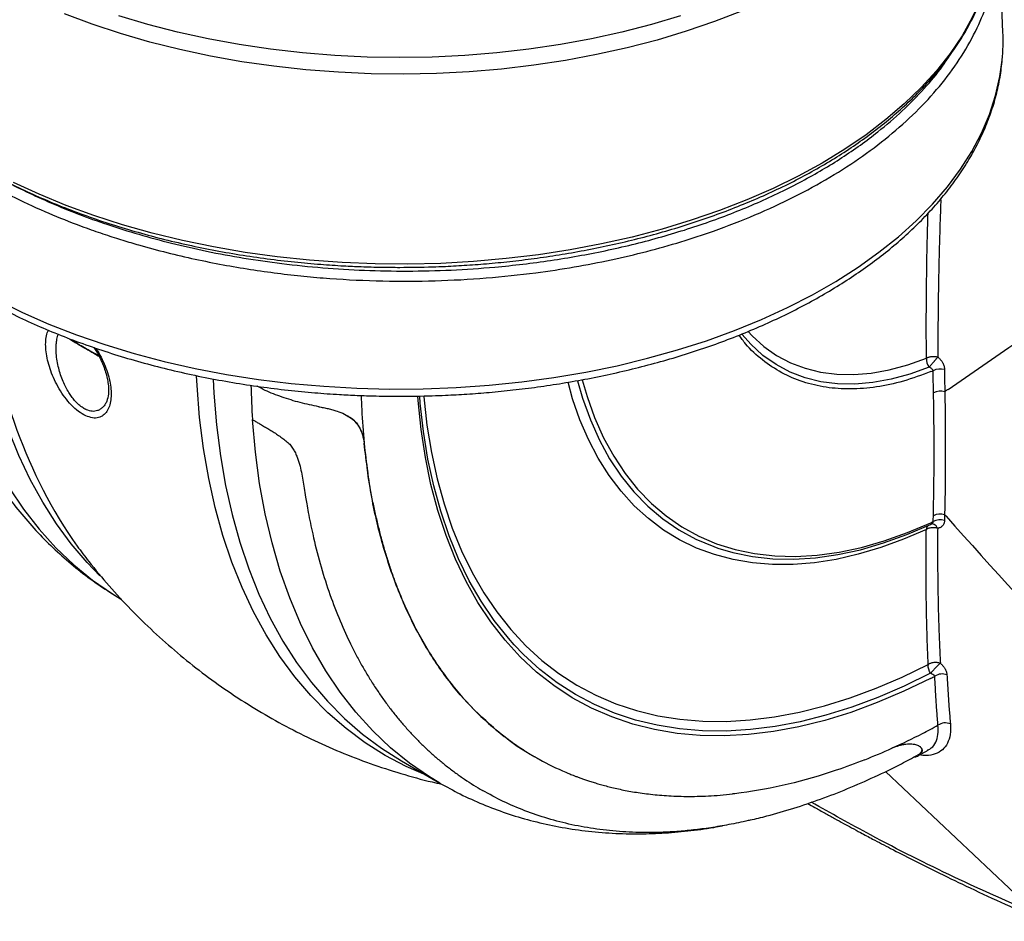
# Model space of a CAD drawing. Header units: millimetres. Extents: x 19 to 819, y 19 to 629.
# Tile 45 of 50: x 705 to 775, y 484 to 548. Entities that reach past the tile are written whole.
import ezdxf

# ---------------------------------------------------------------- set-up
doc = ezdxf.new("R2010")
doc.units = ezdxf.units.MM
doc.header["$LTSCALE"] = 3

msp = doc.modelspace()

# ---------------------------------------------------------------- linework, layer by layer
for p, q in [((774.887, 547.547), (774.567, 555.037)), ((729.448, 518.299), (729.443, 518.302)), ((770.837, 513.11), (770.735, 513.224)), ((769.73, 512.535), (769.807, 512.564)), ((769.812, 512.565), (769.829, 512.567)), ((709.026, 510.976), (709.074, 510.911)), ((768.966, 496.214), (768.814, 496.133)), ((768.831, 496.086), (769.561, 496.475)), ((768.966, 496.214), (768.999, 496.195)), ((769.518, 496.479), (769.549, 496.496)), ((732.097, 495.716), (734.824, 494.142)), ((766.522, 494.956), (777.339, 484.773)), ((734.824, 494.142), (734.75, 494.185))]:
    msp.add_line(p, q)
at = {"flags": 128}
for points in [[(773.989, 551.867), (773.796, 551.2), (773.315, 549.877), (772.709, 548.571), (771.979, 547.286), (771.128, 546.027), (770.158, 544.796), (769.071, 543.598), (767.872, 542.437), (766.565, 541.315), (765.152, 540.237), (763.638, 539.205), (762.028, 538.223)], [(756.294, 549.035), (754.358, 548.286), (752.353, 547.599), (750.284, 546.978), (748.159, 546.425), (745.984, 545.94), (743.766, 545.526), (741.511, 545.184), (739.227, 544.914), (736.92, 544.718), (734.598, 544.597), (732.268, 544.55), (729.937, 544.578), (727.612, 544.681), (725.301, 544.858), (723.011, 545.109), (720.748, 545.434), (718.52, 545.83), (716.333, 546.297), (714.195, 546.834), (712.112, 547.438), (710.09, 548.108), (708.136, 548.842)], [(751.948, 548.698), (749.89, 548.085), (747.776, 547.539), (745.613, 547.062), (743.406, 546.656), (741.164, 546.322), (738.892, 546.061), (736.599, 545.874), (734.292, 545.762), (731.977, 545.724), (729.662, 545.762), (727.354, 545.874), (725.061, 546.061), (722.789, 546.322), (720.547, 546.656), (718.34, 547.062), (716.177, 547.539), (714.063, 548.085), (712.005, 548.698)], [(703.338, 528.478), (705.136, 527.598), (707.016, 526.776), (708.972, 526.015), (710.996, 525.317), (713.084, 524.685), (715.229, 524.12), (717.425, 523.623), (719.664, 523.197), (721.941, 522.843), (724.248, 522.561), (726.578, 522.353), (728.925, 522.219), (731.28, 522.159), (733.638, 522.174), (735.991, 522.264), (738.332, 522.429), (740.653, 522.667), (742.949, 522.979), (745.211, 523.363), (747.433, 523.818), (749.609, 524.343), (751.731, 524.936), (753.794, 525.595), (755.791, 526.319), (757.716, 527.105), (759.564, 527.951), (761.328, 528.854), (763.003, 529.812), (764.585, 530.822), (766.069, 531.88), (767.45, 532.983), (768.723, 534.129), (769.886, 535.313), (770.934, 536.532), (771.865, 537.783), (772.675, 539.061), (773.363, 540.363), (773.926, 541.685), (774.362, 543.023), (774.67, 544.372), (774.833, 545.548)], [(762.028, 538.223), (760.327, 537.294), (758.54, 536.42), (756.672, 535.604), (754.729, 534.849), (752.717, 534.157), (750.642, 533.53), (748.51, 532.97), (746.329, 532.478), (744.103, 532.057), (741.841, 531.707), (739.549, 531.43), (737.233, 531.226), (734.902, 531.095), (732.562, 531.039), (730.22, 531.058), (727.884, 531.151), (725.56, 531.318), (723.255, 531.559), (720.977, 531.873), (718.732, 532.259), (716.528, 532.715), (714.37, 533.241), (712.266, 533.835), (710.222, 534.495), (708.244, 535.219), (706.338, 536.005), (704.509, 536.85)], [(699.194, 530.489), (699.472, 528.46), (699.868, 526.302), (700.359, 524.222), (700.942, 522.224), (701.618, 520.312), (702.385, 518.492), (703.24, 516.765), (704.183, 515.136), (705.211, 513.609), (706.322, 512.187), (707.514, 510.872), (708.784, 509.667), (710.129, 508.575), (711.548, 507.599), (712.12, 507.249)], [(710.652, 508.887), (709.745, 509.821), (708.611, 511.148), (707.556, 512.576), (706.581, 514.103), (705.687, 515.726), (704.878, 517.442), (704.154, 519.246), (703.516, 521.136), (702.967, 523.107), (702.508, 525.156), (702.138, 527.279), (701.933, 528.813)], [(757.753, 524.598), (756.966, 525.315), (756.312, 526.052)], [(756.758, 526.248), (757.047, 525.94), (757.879, 525.186), (758.787, 524.548), (759.765, 524.029), (760.808, 523.632), (761.911, 523.359), (763.068, 523.212), (764.272, 523.191), (765.519, 523.296), (766.8, 523.526), (768.11, 523.882), (769.442, 524.36)], [(708.49, 525.732), (708.549, 525.678), (708.638, 525.618)], [(710.615, 524.476), (710.31, 524.652), (709.973, 524.847), (709.639, 525.04), (709.345, 525.209), (709.124, 525.337), (708.998, 525.41), (708.982, 525.419), (709.078, 525.364), (709.274, 525.251), (709.55, 525.091), (709.876, 524.903), (710.216, 524.707), (710.534, 524.523), (710.583, 524.495)], [(769.63, 523.706), (768.27, 523.217), (766.932, 522.854), (765.622, 522.618), (764.349, 522.511), (763.118, 522.532), (761.937, 522.682), (760.81, 522.96), (759.744, 523.365), (758.745, 523.895), (757.817, 524.546), (757.753, 524.598)], [(733.866, 494.695), (732.443, 495.314), (730.949, 496.102), (729.52, 497.003), (728.159, 498.015), (726.87, 499.138), (725.655, 500.368), (724.516, 501.703), (723.455, 503.141), (722.475, 504.678), (721.578, 506.311), (720.765, 508.037), (720.039, 509.853), (719.4, 511.755), (718.85, 513.74), (718.39, 515.802), (718.02, 517.938), (717.743, 520.144), (717.557, 522.415), (717.521, 523.091)], [(718.705, 522.849), (718.757, 521.865), (718.944, 519.608), (719.222, 517.416), (719.592, 515.294), (720.051, 513.245), (720.6, 511.273), (721.237, 509.384), (721.962, 507.579), (722.771, 505.864), (723.664, 504.241), (724.64, 502.714), (725.695, 501.285), (726.829, 499.959), (728.038, 498.736), (729.32, 497.62), (730.673, 496.613), (732.094, 495.718), (732.097, 495.716)], [(769.439, 512.18), (767.809, 511.475), (766.193, 510.883), (764.596, 510.407), (763.024, 510.048), (761.48, 509.806), (759.971, 509.684), (758.5, 509.68), (757.073, 509.796), (755.694, 510.03), (754.367, 510.382), (753.097, 510.851), (751.887, 511.436), (750.741, 512.134), (749.663, 512.944), (748.657, 513.862), (747.725, 514.886), (746.871, 516.014), (746.097, 517.24), (745.405, 518.561), (744.798, 519.974), (744.278, 521.473), (743.95, 522.638)], [(744.627, 522.748), (744.988, 521.498), (745.537, 519.969), (746.178, 518.534), (746.91, 517.198), (747.73, 515.965), (748.635, 514.84), (749.622, 513.826), (750.688, 512.928), (751.829, 512.147), (753.041, 511.487), (754.32, 510.95), (754.607, 510.849)], [(744.963, 522.806), (745.301, 521.638), (745.843, 520.123), (746.476, 518.7), (747.198, 517.375), (748.008, 516.151), (748.902, 515.034), (749.876, 514.027), (750.929, 513.133), (752.055, 512.355), (753.253, 511.697), (754.516, 511.16), (755.841, 510.746), (757.224, 510.457), (758.659, 510.293), (760.142, 510.255), (761.668, 510.344), (763.231, 510.559), (764.826, 510.898), (766.449, 511.362), (768.092, 511.949), (769.75, 512.656)], [(769.743, 501.585), (767.84, 500.666), (765.948, 499.86), (764.07, 499.169), (762.211, 498.596), (760.376, 498.141), (758.568, 497.806), (756.793, 497.591), (755.055, 497.497), (753.357, 497.525), (751.704, 497.673), (750.101, 497.942), (748.55, 498.332), (747.056, 498.84), (745.621, 499.466), (744.251, 500.209), (742.947, 501.067), (741.714, 502.037), (740.554, 503.117), (739.469, 504.304), (738.463, 505.597), (737.539, 506.991), (736.697, 508.483), (735.94, 510.07), (735.271, 511.747), (734.69, 513.512), (734.2, 515.359), (733.801, 517.283), (733.493, 519.281), (733.279, 521.348), (733.257, 521.646)], [(740.122, 503.967), (739.703, 504.438), (738.696, 505.703), (737.77, 507.068), (736.925, 508.53), (736.163, 510.086), (735.487, 511.731), (734.898, 513.463), (734.398, 515.277), (733.987, 517.168), (733.667, 519.132), (733.438, 521.164), (733.398, 521.643)], [(733.683, 521.642), (733.687, 521.603), (733.912, 519.593), (734.227, 517.65), (734.633, 515.779), (735.127, 513.985), (735.708, 512.271), (736.376, 510.643), (737.128, 509.104), (737.963, 507.657), (738.879, 506.307), (739.873, 505.055), (740.944, 503.907), (742.088, 502.863), (743.303, 501.927), (744.586, 501.1), (745.933, 500.386), (747.343, 499.785), (748.81, 499.299), (750.333, 498.929), (751.906, 498.676), (753.527, 498.541), (755.191, 498.524), (756.895, 498.625), (758.634, 498.844), (760.404, 499.179), (762.201, 499.632), (764.021, 500.199), (765.859, 500.881), (767.711, 501.675), (769.573, 502.579)], [(734.75, 494.185), (734.086, 494.588), (732.667, 495.564), (731.322, 496.656), (730.052, 497.861), (728.86, 499.176), (727.749, 500.598), (726.721, 502.126), (725.778, 503.754), (724.923, 505.481), (724.156, 507.302), (723.48, 509.213), (722.897, 511.211), (722.406, 513.291), (722.01, 515.449), (721.709, 517.681), (721.504, 519.981)], [(754.607, 510.849), (755.662, 510.537), (757.061, 510.252), (758.513, 510.093), (760.014, 510.062), (761.557, 510.159), (763.139, 510.383), (764.752, 510.735), (766.392, 511.212), (768.053, 511.813), (769.73, 512.535)], [(769.74, 501.943), (767.857, 501.028), (765.984, 500.225), (764.126, 499.536), (762.285, 498.962), (760.468, 498.504), (758.678, 498.164), (756.919, 497.943), (755.196, 497.841), (753.513, 497.858), (751.874, 497.994), (750.283, 498.249), (748.743, 498.622), (747.258, 499.113), (745.833, 499.72), (744.47, 500.442), (743.172, 501.277), (741.943, 502.223), (740.786, 503.278), (740.122, 503.967)]]:
    msp.add_lwpolyline(points, dxfattribs=at)
for centre, radius, start, end in [((760.565, 546.935), 14.335, 354.44699, 2.44555), ((738.106, 531.277), 35.465, 184.745, 214.91978), ((770.449, 524.296), 1.009, 176.35156, 215.78089), ((762.066, 542.428), 20.529, 292.03451, 292.50168), ((770.438, 522.426), 1.157, 75.30972, 116.46622), ((778.02, 523.773), 56.643, 181.36524, 183.8386), ((770.468, 520.877), 1.13, 75.64888, 117.30655), ((781.836, 523.325), 52.631, 181.77649, 182.85768), ((778.925, 523.166), 49.716, 182.84227, 185.58123), ((756.066, 542.381), 32.724, 294.71917, 295.06547), ((770.417, 511.794), 1.063, 72.99395, 117.2827), ((770.425, 512.201), 1.069, 73.15187, 117.04363), ((769.884, 512.15), 0.446, 136.35017, 176.08456), ((770.206, 502.493), 0.639, 172.27724, 177.42326), ((748.006, 544.051), 47.705, 297.10638, 297.51023), ((770.558, 500.969), 0.927, 68.0432, 123.83256), ((745.056, 544.682), 52.832, 297.14079, 298.49856), ((770.788, 497.532), 0.889, 66.09941, 126.03346), ((746.473, 541.892), 49.703, 294.41514, 297.15457)]:
    msp.add_arc(centre, radius, start, end)
for points, knots in [([(701.858, 537.248), (702.673, 536.79), (704.224, 535.919), (706.625, 534.808), (708.438, 534.071), (709.668, 533.615), (710.355, 533.371), (711.017, 533.145), (711.653, 532.937), (712.261, 532.745), (712.84, 532.57), (713.879, 532.266), (715.392, 531.859), (717.397, 531.39), (719.382, 530.992), (721.339, 530.659), (723.262, 530.389), (725.144, 530.177), (727.636, 529.961), (730.75, 529.813), (734.472, 529.828), (738.112, 530.026), (741.414, 530.373), (744.378, 530.821), (747.016, 531.331), (749.553, 531.93), (751.98, 532.613), (754.566, 533.462), (757.275, 534.511), (760.047, 535.794), (762.605, 537.196), (764.943, 538.711), (767.061, 540.334), (768.955, 542.07), (770.605, 543.907), (771.994, 545.835), (773.079, 547.794), (773.864, 549.748), (774.36, 551.694), (774.603, 553.457), (774.554, 554.579), (774.534, 555.036)], [0, 0, 0, 0, 0.033357, 0.063429, 0.090215, 0.098496, 0.106404, 0.11394, 0.121102, 0.127892, 0.134309, 0.140353, 0.162179, 0.183414, 0.204058, 0.224109, 0.243568, 0.262436, 0.280711, 0.318004, 0.354666, 0.390696, 0.426094, 0.45396, 0.481422, 0.50848, 0.535132, 0.561381, 0.596571, 0.631641, 0.66645, 0.700803, 0.735436, 0.770349, 0.805542, 0.841015, 0.876768, 0.910278, 0.943003, 0.976799, 1, 1, 1, 1]), ([(690.055, 551.5), (690.174, 551.105), (690.429, 550.262), (690.954, 549.033), (691.582, 547.813), (692.288, 546.658), (693.09, 545.525), (693.987, 544.417), (694.977, 543.338), (696.056, 542.29), (697.222, 541.274), (698.471, 540.295), (699.802, 539.353), (701.209, 538.452), (702.69, 537.592), (704.241, 536.777), (705.857, 536.008), (707.535, 535.287), (709.271, 534.615), (711.058, 533.995), (712.893, 533.427), (714.769, 532.913), (716.68, 532.454), (718.619, 532.051), (720.575, 531.705), (722.533, 531.418), (724.459, 531.191), (726.276, 531.027), (727.859, 530.922), (729.293, 530.857), (730.622, 530.818), (731.536, 530.814), (731.977, 530.811)], [0, 0, 0, 0, 0.034153, 0.073084, 0.108083, 0.143112, 0.178163, 0.213229, 0.248305, 0.283387, 0.318468, 0.353545, 0.388614, 0.423671, 0.458712, 0.493735, 0.528736, 0.56371, 0.59865, 0.63355, 0.668397, 0.703174, 0.737853, 0.772391, 0.806709, 0.840657, 0.8739, 0.90552, 0.933119, 0.954023, 0.977838, 1, 1, 1, 1]), ([(731.977, 530.811), (732.752, 530.818), (733.836, 530.827), (735.43, 530.89), (736.776, 530.963), (738.375, 531.086), (740.043, 531.253), (741.776, 531.468), (743.546, 531.735), (745.336, 532.053), (747.131, 532.423), (748.919, 532.846), (750.69, 533.321), (752.437, 533.848), (754.151, 534.425), (755.826, 535.051), (757.456, 535.725), (759.035, 536.447), (760.559, 537.213), (762.023, 538.023), (763.422, 538.875), (764.753, 539.768), (766.012, 540.699), (767.196, 541.666), (768.301, 542.669), (769.325, 543.705), (770.265, 544.772), (771.118, 545.869), (771.882, 546.994), (772.554, 548.147), (773.134, 549.324), (773.604, 550.527), (773.883, 551.344), (773.976, 551.762), (773.977, 551.769)], [0, 0, 0, 0, 0.038699, 0.054097, 0.079681, 0.106183, 0.134561, 0.164131, 0.194616, 0.225795, 0.257511, 0.28965, 0.322123, 0.354864, 0.387823, 0.420959, 0.45424, 0.487643, 0.521148, 0.554741, 0.588411, 0.622152, 0.655959, 0.689834, 0.723777, 0.757796, 0.7919, 0.826103, 0.860424, 0.894886, 0.929517, 0.964352, 0.999432, 1, 1, 1, 1]), ([(703.272, 537.3), (703.443, 537.203), (704.129, 536.816), (705.434, 536.171), (707.211, 535.359), (709.124, 534.584), (711.196, 533.84), (713.4, 533.147), (715.769, 532.508), (718.263, 531.941), (720.882, 531.456), (723.644, 531.059), (726.508, 530.765), (729.49, 530.584), (732.539, 530.527), (735.64, 530.6), (739.055, 530.832), (742.728, 531.267), (746.629, 531.966), (750.417, 532.887), (754.049, 534.031), (757.469, 535.376), (760.621, 536.903), (763.485, 538.59), (765.838, 540.282), (767.764, 541.934), (769.293, 543.499), (770.403, 544.81), (770.928, 545.609), (771.09, 545.857)], [0, 0, 0, 0, 0.008686, 0.0348917, 0.0623936, 0.0911236, 0.119879, 0.1512224, 0.1825394, 0.2151825, 0.2490358, 0.2829288, 0.3191715, 0.3553718, 0.392649, 0.430831, 0.4690689, 0.5186523, 0.5682401, 0.6187827, 0.6693296, 0.719872, 0.7704188, 0.8200017, 0.8695891, 0.9078222, 0.9460051, 0.9832817, 1, 1, 1, 1]), ([(689.112, 545.616), (689.155, 545.207), (689.245, 544.347), (689.532, 543.039), (689.943, 541.689), (690.468, 540.388), (691.086, 539.143), (691.784, 537.96), (692.58, 536.8), (693.471, 535.666), (694.457, 534.56), (695.533, 533.486), (696.697, 532.446), (697.945, 531.443), (699.275, 530.478), (700.683, 529.555), (702.164, 528.675), (703.716, 527.84), (705.333, 527.052), (707.013, 526.313), (708.75, 525.623), (710.54, 524.986), (712.378, 524.401), (714.257, 523.871), (716.174, 523.396), (718.118, 522.978), (720.083, 522.617), (722.053, 522.315), (724, 522.073), (725.876, 521.892), (727.516, 521.776), (728.974, 521.704), (730.404, 521.656), (731.418, 521.649), (731.977, 521.646)], [0, 0, 0, 0, 0.031216, 0.065667, 0.100627, 0.136118, 0.168258, 0.200484, 0.232783, 0.265142, 0.297548, 0.329987, 0.362447, 0.394916, 0.427386, 0.459849, 0.492296, 0.524723, 0.557126, 0.589499, 0.621836, 0.654132, 0.686375, 0.718551, 0.750639, 0.782602, 0.814378, 0.845849, 0.876759, 0.906448, 0.933765, 0.953135, 0.974155, 1, 1, 1, 1]), ([(731.977, 521.646), (732.75, 521.652), (733.833, 521.662), (735.427, 521.724), (736.779, 521.797), (738.384, 521.92), (740.059, 522.087), (741.8, 522.303), (743.579, 522.571), (745.379, 522.89), (747.184, 523.263), (748.983, 523.688), (750.766, 524.166), (752.525, 524.696), (754.252, 525.277), (755.941, 525.908), (757.585, 526.589), (759.18, 527.317), (760.719, 528.092), (762.199, 528.911), (763.616, 529.774), (764.964, 530.679), (766.241, 531.623), (767.443, 532.607), (768.567, 533.626), (769.609, 534.681), (770.567, 535.769), (771.437, 536.888), (772.218, 538.037), (772.905, 539.214), (773.497, 540.417), (773.991, 541.645), (774.381, 542.895), (774.674, 544.163), (774.778, 545.016), (774.83, 545.443)], [0, 0, 0, 0, 0.035924, 0.050311, 0.074204, 0.098968, 0.125495, 0.153143, 0.181651, 0.210815, 0.240486, 0.270556, 0.300945, 0.331591, 0.362446, 0.393473, 0.424643, 0.455933, 0.487325, 0.518805, 0.550362, 0.581989, 0.61368, 0.645431, 0.677239, 0.709107, 0.741036, 0.773032, 0.805104, 0.837263, 0.869529, 0.901926, 0.934487, 0.967252, 1, 1, 1, 1]), ([(770.468, 535.62), (770.458, 535.375), (770.44, 534.882), (770.415, 534.145), (770.392, 533.406), (770.37, 532.665), (770.35, 531.922), (770.332, 531.179), (770.316, 530.433), (770.302, 529.687), (770.29, 528.939), (770.28, 528.191), (770.271, 527.441), (770.265, 526.69), (770.261, 525.939), (770.258, 525.187), (770.258, 524.687), (770.258, 524.437)], [0, 0, 0, 0, 0.063776, 0.127959, 0.19255, 0.257551, 0.322963, 0.388788, 0.455027, 0.521682, 0.588753, 0.656243, 0.724151, 0.79248, 0.861231, 0.930404, 1, 1, 1, 1]), ([(769.442, 524.36), (769.438, 525.368), (769.43, 527.31), (769.458, 530.189), (769.499, 532.61), (769.542, 534.087), (769.559, 534.65)], [0, 0, 0, 0, 0.302061, 0.58232, 0.84091, 1, 1, 1, 1]), ([(709.636, 520.257), (709.463, 520.351), (709.119, 520.539), (708.605, 521.01), (708.14, 521.567), (707.739, 522.178), (707.406, 522.812), (707.058, 523.655), (706.792, 524.681), (706.768, 525.572), (706.862, 526.105), (706.954, 526.281), (706.984, 526.338)], [0, 0, 0, 0, 0.087055, 0.173975, 0.260952, 0.348147, 0.434378, 0.521621, 0.695263, 0.869243, 0.957608, 1, 1, 1, 1]), ([(709.694, 520.682), (709.694, 520.682), (709.694, 520.682), (709.694, 520.682), (709.693, 520.683), (709.692, 520.683), (709.691, 520.684), (709.688, 520.685), (709.684, 520.687), (709.675, 520.691), (709.66, 520.697), (709.634, 520.71), (709.587, 520.733), (709.547, 520.755), (709.522, 520.769), (709.522, 520.769), (709.521, 520.77), (709.516, 520.773), (709.506, 520.779), (709.484, 520.792), (709.361, 520.868), (709.139, 521.038), (708.864, 521.32), (708.628, 521.619), (708.419, 521.931), (708.216, 522.293), (707.947, 522.869), (707.737, 523.506), (707.598, 524.17), (707.542, 524.648), (707.53, 525.04), (707.543, 525.348), (707.579, 525.658), (707.623, 525.901), (707.675, 526.035), (707.684, 526.058)], [0, 0, 0, 0, 0.000061, 0.000108, 0.000193, 0.000344, 0.000615, 0.001098, 0.001961, 0.0035, 0.006247, 0.011144, 0.019867, 0.035048, 0.035063, 0.035094, 0.035337, 0.035822, 0.037766, 0.041654, 0.049441, 0.112391, 0.177698, 0.227002, 0.279189, 0.339483, 0.405322, 0.55611, 0.640512, 0.73118, 0.79934, 0.850407, 0.903613, 0.98289, 1, 1, 1, 1]), ([(709.949, 524.861), (709.856, 524.915), (709.592, 525.067), (709.187, 525.301), (708.881, 525.477), (708.719, 525.571), (708.646, 525.613), (708.629, 525.623), (708.683, 525.592), (708.871, 525.483), (709.197, 525.295), (709.518, 525.11), (709.79, 524.953), (710.07, 524.791), (710.345, 524.632), (710.503, 524.541), (710.578, 524.498)], [0, 0, 0, 0, 0.057952, 0.164402, 0.270851, 0.328735, 0.386687, 0.444572, 0.502524, 0.608973, 0.715423, 0.773307, 0.831259, 0.889143, 0.947095, 1, 1, 1, 1]), ([(769.768, 523.398), (769.11, 523.155), (767.795, 522.669), (765.881, 522.27), (764.037, 522.12), (762.286, 522.241), (760.646, 522.629), (759.131, 523.276), (757.77, 524.191), (756.758, 525.099), (756.269, 525.781), (756.117, 525.993)], [0, 0, 0, 0, 0.118358, 0.236716, 0.355073, 0.473431, 0.591789, 0.710147, 0.828505, 0.946863, 1, 1, 1, 1]), ([(698.974, 524.942), (699.096, 524.538), (699.402, 523.524), (699.986, 521.963), (700.71, 520.253), (701.515, 518.61), (702.397, 517.034), (703.356, 515.529), (704.39, 514.098), (705.498, 512.743), (706.681, 511.469), (707.936, 510.276), (709.263, 509.168), (710.638, 508.167), (711.624, 507.538), (712.136, 507.24), (712.174, 507.218)], [0, 0, 0, 0, 0.052673, 0.132282, 0.211846, 0.291164, 0.370212, 0.44898, 0.527489, 0.605788, 0.683961, 0.762123, 0.840414, 0.918994, 0.993998, 1, 1, 1, 1]), ([(710.344, 525.067), (710.388, 525.005), (710.569, 524.747), (710.821, 524.261), (711.182, 523.429), (711.446, 522.413), (711.468, 521.519), (711.336, 520.924), (711.158, 520.552), (710.901, 520.271), (710.557, 520.107), (710.134, 520.075), (709.802, 520.197), (709.636, 520.257)], [0, 0, 0, 0, 0.025351, 0.105684, 0.187186, 0.349483, 0.511865, 0.594231, 0.674422, 0.755428, 0.836971, 0.91852, 1, 1, 1, 1]), ([(710.579, 524.497), (710.552, 524.513), (710.443, 524.576), (710.306, 524.655), (710.197, 524.717), (710.182, 524.726)], [0, 0, 0, 0, 0.216987, 0.889455, 1, 1, 1, 1]), ([(710.204, 525.117), (710.241, 525.067), (710.4, 524.846), (710.621, 524.436), (710.927, 523.777), (711.121, 523.161), (711.233, 522.58), (711.274, 522.124), (711.259, 521.623), (711.148, 521.34), (711.088, 521.188)], [0, 0, 0, 0, 0.034103, 0.149693, 0.259721, 0.457671, 0.553519, 0.675333, 0.825197, 1, 1, 1, 1]), ([(769.442, 524.36), (769.454, 524.367), (769.48, 524.38), (769.536, 524.404), (769.608, 524.43), (769.711, 524.454), (769.81, 524.469), (769.914, 524.476), (770.015, 524.475), (770.135, 524.465), (770.215, 524.446), (770.258, 524.437)], [0, 0, 0, 0, 0.059214, 0.119698, 0.243813, 0.349799, 0.500061, 0.590892, 0.704508, 0.840888, 1, 1, 1, 1]), ([(770.258, 524.437), (770.246, 524.422), (770.222, 524.393), (770.184, 524.346), (770.144, 524.298), (770.104, 524.25), (770.064, 524.202), (770.024, 524.155), (769.984, 524.108), (769.929, 524.044), (769.859, 523.964), (769.776, 523.87), (769.698, 523.781), (769.653, 523.731), (769.63, 523.706)], [0, 0, 0, 0, 0.069883, 0.137371, 0.202554, 0.265567, 0.326594, 0.385866, 0.443655, 0.500275, 0.624568, 0.746652, 0.870569, 1, 1, 1, 1]), ([(770.258, 524.437), (770.282, 524.416), (770.328, 524.375), (770.393, 524.309), (770.452, 524.24), (770.507, 524.169), (770.557, 524.095), (770.609, 524.005), (770.658, 523.9), (770.699, 523.781), (770.726, 523.661), (770.73, 523.584), (770.732, 523.545)], [0, 0, 0, 0, 0.085053, 0.16867, 0.251404, 0.333823, 0.416504, 0.500016, 0.625409, 0.749927, 0.875323, 1, 1, 1, 1]), ([(769.923, 523.461), (769.92, 523.471), (769.914, 523.491), (769.898, 523.52), (769.877, 523.549), (769.849, 523.579), (769.805, 523.616), (769.734, 523.662), (769.667, 523.69), (769.63, 523.706)], [0, 0, 0, 0, 0.086692, 0.179519, 0.279055, 0.385758, 0.499995, 0.721612, 1, 1, 1, 1]), ([(770.732, 523.545), (770.734, 523.283), (770.738, 522.756), (770.745, 522.234), (770.748, 521.972)], [0, 0, 0, 0, 0.498073, 1, 1, 1, 1]), ([(726.21, 520.905), (725.77, 520.994), (724.892, 521.172), (723.596, 521.578), (722.547, 521.979), (722.015, 522.26), (721.826, 522.36)], [0, 0, 0, 0, 0.2820319, 0.5627889, 0.8445239, 1, 1, 1, 1]), ([(769.939, 513.153), (769.946, 513.479), (769.96, 514.123), (769.974, 515.08), (769.984, 516.013), (769.99, 516.923), (769.991, 517.809), (769.989, 518.671), (769.984, 519.508), (769.975, 520.321), (769.964, 521.109), (769.954, 521.627), (769.949, 521.881)], [0, 0, 0, 0, 0.1136886, 0.2243357, 0.3319412, 0.4365046, 0.5380259, 0.6365048, 0.7319415, 0.824336, 0.9136887, 1, 1, 1, 1]), ([(711.083, 521.188), (711.064, 521.152), (711.002, 521.032), (710.868, 520.869), (710.684, 520.715), (710.492, 520.62), (710.296, 520.575), (710.041, 520.566), (709.831, 520.636), (709.694, 520.682)], [0, 0, 0, 0, 0.072718, 0.242129, 0.398238, 0.541662, 0.663418, 0.779897, 1, 1, 1, 1]), ([(726.21, 520.905), (726.267, 520.895), (726.383, 520.874), (726.553, 520.84), (726.721, 520.805), (726.886, 520.768), (727.049, 520.729), (727.208, 520.687), (727.364, 520.642), (727.657, 520.549), (728.07, 520.383), (728.52, 520.109), (728.891, 519.762), (729.118, 519.426), (729.258, 519.121), (729.34, 518.886), (729.406, 518.622), (729.432, 518.43), (729.445, 518.331)], [0, 0, 0, 0, 0.031192, 0.062369, 0.09357, 0.124833, 0.156198, 0.187703, 0.219385, 0.251282, 0.371659, 0.500788, 0.61756, 0.750271, 0.807273, 0.867888, 0.932127, 1, 1, 1, 1]), ([(721.504, 519.981), (721.539, 519.96), (721.611, 519.919), (721.721, 519.855), (721.833, 519.791), (721.946, 519.725), (722.12, 519.624), (722.357, 519.486), (722.663, 519.303), (722.973, 519.112), (723.285, 518.909), (723.59, 518.697), (723.834, 518.508), (724.02, 518.354), (724.148, 518.232), (724.26, 518.098), (724.386, 517.918), (724.524, 517.678), (724.697, 517.295), (724.851, 516.809), (725.036, 516.048), (725.16, 515.27), (725.271, 514.53), (725.367, 513.954), (725.525, 513.071), (725.819, 511.636), (726.294, 509.753), (726.914, 507.769), (727.619, 505.897), (728.265, 504.45), (728.806, 503.373), (729.212, 502.621), (729.635, 501.889), (730.076, 501.179), (730.534, 500.489), (731.008, 499.822), (731.5, 499.176), (732.007, 498.553), (732.53, 497.952), (733.068, 497.375), (733.621, 496.821), (734.188, 496.29), (734.769, 495.784), (735.363, 495.301), (735.971, 494.842), (736.59, 494.407), (737.221, 493.995), (737.652, 493.741), (737.867, 493.613)], [0, 0, 0, 0, 0.00317, 0.006317, 0.009444, 0.012552, 0.015644, 0.023535, 0.031215, 0.039131, 0.046816, 0.054757, 0.062382, 0.066291, 0.070173, 0.073892, 0.078037, 0.085461, 0.093767, 0.109483, 0.125214, 0.156626, 0.174583, 0.188049, 0.205958, 0.250836, 0.314336, 0.377191, 0.439294, 0.500544, 0.528542, 0.556546, 0.584549, 0.612544, 0.640524, 0.668484, 0.696415, 0.724313, 0.75217, 0.779979, 0.807735, 0.835431, 0.86306, 0.890617, 0.918096, 0.94549, 0.972793, 1, 1, 1, 1]), ([(728.181, 520.27), (728.265, 520.233), (728.694, 520.045), (729.044, 519.574), (729.348, 518.929), (729.411, 518.511), (729.443, 518.302)], [0, 0, 0, 0, 0.099731, 0.509123, 0.754545, 1, 1, 1, 1]), ([(741.63, 495.985), (741.609, 495.996), (740.728, 496.423), (739.169, 497.602), (736.994, 499.529), (735.077, 501.84), (733.387, 504.488), (731.943, 507.495), (730.792, 510.832), (729.921, 514.422), (729.603, 517.006), (729.443, 518.302)], [0, 0, 0, 0, 0.003026, 0.124961, 0.24774, 0.369675, 0.492459, 0.619603, 0.74771, 0.873391, 1, 1, 1, 1]), ([(730.066, 514.085), (730.097, 513.929), (730.16, 513.618), (730.261, 513.155), (730.366, 512.693), (730.478, 512.233), (730.594, 511.776), (730.717, 511.32), (730.845, 510.867), (730.979, 510.416), (731.119, 509.968), (731.265, 509.523), (731.416, 509.08), (731.574, 508.64), (731.738, 508.204), (731.997, 507.541), (732.474, 506.415), (733.163, 505.006), (733.996, 503.549), (735.115, 501.836), (736.684, 499.875), (738.457, 498.189), (739.992, 497.012), (741.018, 496.333), (742.271, 495.606), (743.171, 495.166), (743.892, 494.863), (744.01, 494.814), (744.153, 494.756), (744.322, 494.688), (744.518, 494.613), (744.74, 494.53), (744.99, 494.44), (745.267, 494.344), (745.572, 494.244), (745.905, 494.141), (746.268, 494.035), (746.661, 493.928), (747.085, 493.822), (747.539, 493.718), (748.025, 493.618), (748.543, 493.523), (749.095, 493.436), (749.681, 493.359), (750.301, 493.294), (750.956, 493.242), (751.647, 493.206), (752.375, 493.189), (753.139, 493.193), (753.942, 493.222), (754.782, 493.274), (755.359, 493.333), (755.653, 493.363)], [0, 0, 0, 0, 0.011048, 0.022152, 0.033312, 0.044528, 0.055801, 0.067129, 0.078514, 0.089955, 0.101452, 0.113005, 0.124615, 0.13628, 0.148002, 0.15978, 0.190275, 0.241883, 0.282887, 0.325162, 0.409649, 0.494136, 0.536718, 0.579302, 0.602523, 0.664509, 0.667431, 0.671153, 0.675672, 0.68099, 0.687107, 0.694022, 0.701735, 0.710247, 0.719558, 0.729667, 0.740574, 0.75228, 0.764784, 0.778087, 0.792188, 0.807088, 0.822786, 0.839283, 0.856578, 0.874671, 0.893563, 0.913254, 0.933743, 0.95503, 0.977116, 1, 1, 1, 1]), ([(769.807, 512.564), (769.811, 512.565), (769.841, 512.576), (769.886, 512.611), (769.932, 512.671), (769.931, 512.716), (769.93, 512.739)], [0, 0, 0, 0, 0.043997, 0.348282, 0.674731, 1, 1, 1, 1]), ([(770.728, 512.811), (770.727, 512.793), (770.726, 512.757), (770.719, 512.705), (770.708, 512.655), (770.688, 512.591), (770.653, 512.517), (770.596, 512.438), (770.525, 512.372), (770.442, 512.319), (770.348, 512.278), (770.279, 512.262), (770.244, 512.255)], [0, 0, 0, 0, 0.0631726, 0.1259437, 0.1886116, 0.2514762, 0.3761601, 0.5010348, 0.6252419, 0.7501336, 0.8745802, 1, 1, 1, 1]), ([(769.573, 502.579), (769.564, 502.771), (769.546, 503.154), (769.524, 503.731), (769.503, 504.307), (769.485, 504.882), (769.469, 505.455), (769.456, 506.027), (769.445, 506.597), (769.436, 507.166), (769.429, 507.732), (769.424, 508.297), (769.421, 508.859), (769.42, 509.419), (769.42, 509.976), (769.423, 510.53), (769.427, 511.082), (769.432, 511.631), (769.437, 511.998), (769.439, 512.18)], [0, 0, 0, 0, 0.063735, 0.126841, 0.189322, 0.25118, 0.312419, 0.373041, 0.43305, 0.49245, 0.551241, 0.609427, 0.667012, 0.723996, 0.780383, 0.836174, 0.891373, 0.945981, 1, 1, 1, 1]), ([(770.244, 512.255), (770.222, 512.261), (770.18, 512.273), (770.116, 512.285), (770.056, 512.294), (769.999, 512.299), (769.947, 512.301), (769.9, 512.301), (769.858, 512.299), (769.789, 512.294), (769.705, 512.281), (769.604, 512.254), (769.532, 512.228), (769.482, 512.204), (769.456, 512.191), (769.444, 512.183), (769.439, 512.18)], [0, 0, 0, 0, 0.082212, 0.1588, 0.229761, 0.295095, 0.3548, 0.408877, 0.457324, 0.500141, 0.649744, 0.756072, 0.880165, 0.94069, 0.975456, 1, 1, 1, 1]), ([(770.244, 512.255), (770.207, 512.316), (770.135, 512.434), (770, 512.537), (769.888, 512.581), (769.828, 512.561), (769.812, 512.556)], [0, 0, 0, 0, 0.305578, 0.592084, 0.886964, 1, 1, 1, 1]), ([(770.244, 512.255), (770.242, 512.037), (770.239, 511.602), (770.237, 510.957), (770.237, 510.318), (770.24, 509.687), (770.244, 509.063), (770.251, 508.446), (770.26, 507.836), (770.27, 507.234), (770.283, 506.638), (770.299, 506.05), (770.316, 505.469), (770.335, 504.895), (770.357, 504.328), (770.38, 503.768), (770.405, 503.215), (770.424, 502.851), (770.434, 502.669)], [0, 0, 0, 0, 0.064734, 0.12917, 0.193307, 0.257147, 0.320688, 0.383931, 0.446876, 0.509523, 0.571872, 0.633923, 0.695678, 0.757135, 0.818295, 0.879159, 0.939728, 1, 1, 1, 1]), ([(709.032, 510.99), (709.302, 510.626), (710.023, 509.652), (711.295, 508.148), (712.832, 506.476), (714.452, 504.889), (716.147, 503.387), (717.915, 501.974), (719.753, 500.652), (721.658, 499.424), (723.626, 498.294), (725.654, 497.264), (727.737, 496.338), (729.87, 495.515), (732.054, 494.808), (733.752, 494.327), (734.729, 494.12), (734.954, 494.072)], [0, 0, 0, 0, 0.043175, 0.115275, 0.187145, 0.258841, 0.330416, 0.401927, 0.473425, 0.544965, 0.616602, 0.688391, 0.760374, 0.832609, 0.905162, 0.978098, 1, 1, 1, 1]), ([(769.573, 502.579), (769.584, 502.587), (769.611, 502.606), (769.671, 502.64), (769.751, 502.676), (769.862, 502.71), (769.968, 502.728), (770.077, 502.735), (770.183, 502.732), (770.308, 502.713), (770.39, 502.685), (770.434, 502.669)], [0, 0, 0, 0, 0.051216, 0.119089, 0.243086, 0.351195, 0.500071, 0.590474, 0.703943, 0.840469, 1, 1, 1, 1]), ([(770.434, 502.669), (770.426, 502.662), (770.411, 502.649), (770.387, 502.627), (770.324, 502.568), (770.212, 502.458), (770.069, 502.311), (769.961, 502.195), (769.881, 502.106), (769.805, 502.02), (769.761, 501.969), (769.74, 501.943)], [0, 0, 0, 0, 0.044877, 0.087391, 0.127552, 0.360907, 0.562444, 0.673154, 0.782208, 0.889895, 1, 1, 1, 1]), ([(770.434, 502.669), (770.456, 502.647), (770.501, 502.604), (770.563, 502.537), (770.621, 502.468), (770.674, 502.398), (770.723, 502.326), (770.774, 502.241), (770.824, 502.143), (770.866, 502.034), (770.895, 501.928), (770.901, 501.862), (770.904, 501.829)], [0, 0, 0, 0, 0.084635, 0.168053, 0.250778, 0.333342, 0.41628, 0.500119, 0.625658, 0.750402, 0.875658, 1, 1, 1, 1]), ([(770.041, 501.739), (770.036, 501.748), (770.025, 501.765), (770, 501.792), (769.967, 501.821), (769.921, 501.854), (769.848, 501.896), (769.781, 501.925), (769.74, 501.943)], [0, 0, 0, 0, 0.108688, 0.228068, 0.358459, 0.500101, 0.688439, 1, 1, 1, 1]), ([(770.265, 498.251), (770.251, 498.416), (770.225, 498.743), (770.189, 499.239), (770.155, 499.736), (770.123, 500.234), (770.094, 500.734), (770.066, 501.235), (770.05, 501.572), (770.041, 501.739)], [0, 0, 0, 0, 0.145254, 0.289698, 0.43334, 0.576185, 0.71824, 0.859509, 1, 1, 1, 1]), ([(770.904, 501.829), (770.914, 501.657), (770.933, 501.312), (770.964, 500.803), (770.997, 500.299), (771.031, 499.801), (771.068, 499.31), (771.107, 498.824), (771.134, 498.505), (771.148, 498.345)], [0, 0, 0, 0, 0.144631, 0.28867, 0.432117, 0.574973, 0.717239, 0.858914, 1, 1, 1, 1]), ([(771.148, 498.345), (771.154, 498.086), (771.167, 497.572), (770.962, 496.954), (770.605, 496.481), (770.085, 496.19), (769.522, 496.067), (769.095, 496.117), (768.926, 496.136)], [0, 0, 0, 0, 0.178054, 0.354211, 0.531102, 0.707024, 0.88369, 1, 1, 1, 1]), ([(769.549, 496.496), (769.634, 496.539), (769.877, 496.662), (770.124, 497.032), (770.299, 497.57), (770.276, 498.024), (770.265, 498.251)], [0, 0, 0, 0, 0.152328, 0.434802, 0.715842, 1, 1, 1, 1]), ([(767.018, 496.634), (767.059, 496.652), (767.141, 496.687), (767.261, 496.733), (767.377, 496.774), (767.488, 496.809), (767.595, 496.84), (767.697, 496.865), (767.795, 496.885), (767.889, 496.902), (768.108, 496.933), (768.413, 496.94), (768.761, 496.872), (769.004, 496.744), (769.111, 496.604), (769.137, 496.493), (769.133, 496.416), (769.109, 496.34), (769.066, 496.265), (769.022, 496.218), (768.999, 496.195)], [0, 0, 0, 0, 0.030637, 0.060554, 0.089753, 0.118233, 0.145996, 0.173042, 0.199374, 0.224991, 0.249895, 0.382969, 0.500041, 0.62934, 0.749902, 0.800422, 0.850539, 0.900405, 0.950174, 1, 1, 1, 1]), ([(768.882, 496.793), (768.941, 496.756), (769.079, 496.669), (769.15, 496.454), (769.033, 496.302), (768.966, 496.214)], [0, 0, 0, 0, 0.240375, 0.564422, 1, 1, 1, 1]), ([(756.911, 491.514), (757.306, 491.606), (758.334, 491.844), (760.004, 492.338), (761.916, 492.985), (763.837, 493.731), (765.759, 494.573), (767.423, 495.37), (768.44, 495.92), (768.819, 496.124)], [0, 0, 0, 0, 0.099829, 0.260025, 0.42063, 0.580897, 0.742694, 0.904275, 1, 1, 1, 1]), ([(768.553, 495.983), (768.553, 495.983), (768.768, 495.976), (768.884, 496.086), (768.999, 496.195)], [0, 0, 0, 0, 0.003428, 1, 1, 1, 1]), ([(734.824, 494.142), (735.305, 493.876), (736.3, 493.326), (737.878, 492.615), (739.547, 491.985), (741.282, 491.464), (743.079, 491.051), (744.937, 490.752), (746.855, 490.57), (748.757, 490.513), (750.631, 490.565), (752.466, 490.724), (753.904, 490.905), (754.731, 491.065), (754.936, 491.105)], [0, 0, 0, 0, 0.081085, 0.167704, 0.255284, 0.343994, 0.433993, 0.525407, 0.618322, 0.712773, 0.798412, 0.884683, 0.971509, 1, 1, 1, 1]), ([(756.913, 491.506), (756.862, 491.493), (756.352, 491.365), (755.411, 491.18), (754.111, 490.956), (752.878, 490.797), (751.42, 490.664), (749.735, 490.599), (747.832, 490.656), (745.991, 490.843), (744.215, 491.158), (742.511, 491.594), (740.883, 492.152), (739.329, 492.813), (738.353, 493.348), (737.867, 493.613)], [0, 0, 0, 0, 0.00702, 0.071027, 0.132597, 0.191645, 0.248095, 0.344539, 0.440524, 0.535925, 0.630617, 0.72448, 0.817403, 0.909276, 1, 1, 1, 1]), ([(761.003, 492.691), (761.169, 492.597), (761.58, 492.364), (762.217, 492.007), (762.897, 491.63), (763.525, 491.285), (764.138, 490.951), (764.829, 490.579), (765.757, 490.084), (767, 489.433), (768.585, 488.621), (770.47, 487.681), (772.656, 486.629), (775.142, 485.477), (776.896, 484.714), (777.824, 484.31)], [0, 0, 0, 0, 0.029532, 0.072993, 0.11333, 0.150548, 0.184647, 0.22255, 0.273575, 0.349749, 0.443848, 0.555882, 0.685877, 0.833887, 1, 1, 1, 1]), ([(777.344, 484.768), (775.368, 485.646), (771.418, 487.4), (766.047, 490.089), (762.657, 491.99), (761.254, 492.776)], [0, 0, 0, 0, 0.369764, 0.73918, 1, 1, 1, 1])]:
    msp.add_open_spline(points, degree=3, knots=knots)
for points in [[(770.981, 522.133), (774.28, 524.408), (777.59, 526.672), (780.911, 528.927)], [(769.949, 521.881), (769.939, 522.405), (769.93, 522.932), (769.923, 523.461)], [(770.748, 521.972), (770.806, 519.015), (770.801, 516.099), (770.735, 513.224)], [(770.981, 522.133), (770.904, 522.079), (770.826, 522.025), (770.748, 521.972)], [(729.445, 518.331), (729.446, 518.32), (729.447, 518.31), (729.448, 518.299)], [(729.448, 518.299), (729.518, 517.596), (729.602, 516.903), (729.701, 516.221)], [(730.066, 514.085), (729.927, 514.787), (729.806, 515.493), (729.701, 516.221)], [(769.93, 512.739), (769.933, 512.877), (769.936, 513.015), (769.939, 513.153)], [(770.735, 513.224), (770.732, 513.086), (770.73, 512.948), (770.728, 512.811)], [(770.837, 513.11), (777.49, 505.669), (784.238, 498.464), (791.075, 491.437)], [(769.74, 501.943), (769.623, 502.125), (769.559, 502.339), (769.568, 502.522)], [(765.063, 495.8), (765.703, 496.056), (766.345, 496.329), (766.989, 496.62)], [(766.989, 496.62), (766.998, 496.625), (767.008, 496.629), (767.018, 496.634)], [(765.063, 495.8), (764.38, 495.528), (763.708, 495.279), (763.03, 495.049)], [(763.03, 495.049), (760.72, 494.262), (758.454, 493.722), (756.255, 493.435)], [(756.255, 493.435), (756.049, 493.408), (755.857, 493.385), (755.653, 493.363)]]:
    msp.add_open_spline(points, degree=3)

doc.saveas('drawing.dxf')
